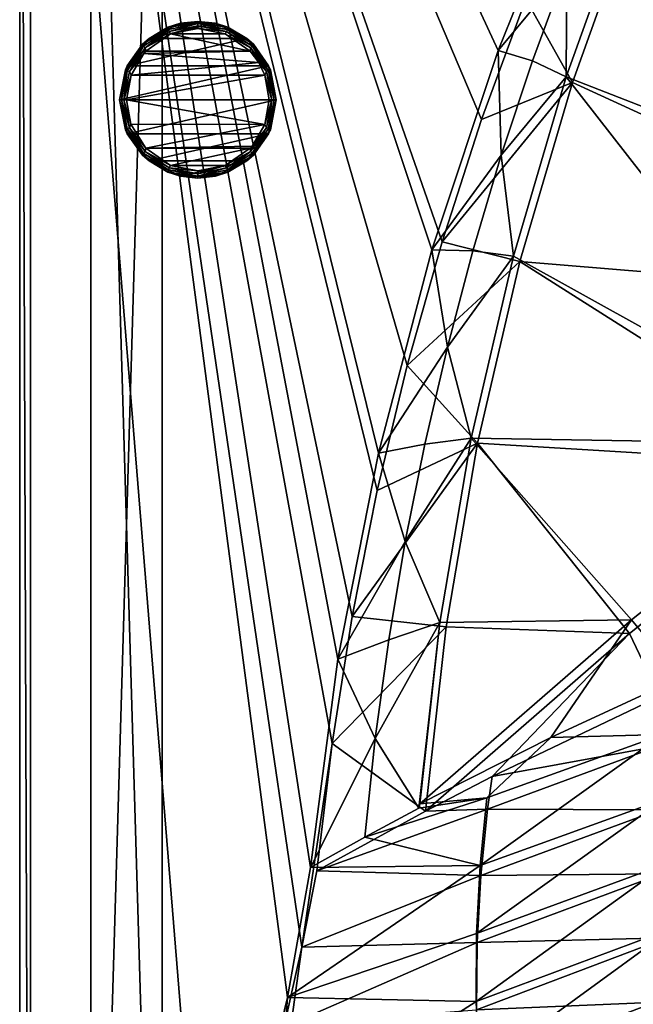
# Model space of a CAD drawing. Header units: metres. Extents: x 0 to 1651, y -1070 to 0.
# Tile 26 of 112: x 0 to 172, y -554 to -278. Entities that reach past the tile are written whole.
import ezdxf

# ---------------------------------------------------------------- set-up
doc = ezdxf.new("R2010")
doc.units = ezdxf.units.M

msp = doc.modelspace()

# ---------------------------------------------------------------- linework, layer by layer
at = {"layer": 'None'}
for points in [[(0, -850), (53.12458, -654.122498), (0, 0)], [(53.12458, -654.122498), (79.13913, -537.831116), (0, 0)], [(0, 0), (79.13913, -537.831116), (87.629234, -480.67038)], [(87.629234, -480.67038), (93.292267, -445.053253), (0, 0)], [(93.292267, -445.053253), (100.331985, -409.682465), (0, 0)], [(0, 0), (100.331985, -409.682465), (108.737801, -374.611206)], [(108.737801, -374.611206), (118.497063, -339.892242), (0, 0)], [(118.497063, -339.892242), (129.595108, -305.577759), (0, 0)], [(0, 0), (129.595108, -305.577759), (142.015244, -271.71936)], [(0, 0), (0, 0, -45), (0, -850)], [(0, 0, -45), (0, -850, -45), (0, -850)], [(3, -3, -45), (3, -848.547241, -45), (0, 0, -45)], [(3, -848.547241, -45), (0, -850, -45), (0, 0, -45)], [(89.258583, -457.047028, -3), (81.558594, -515.527832, -3), (3, -3, -3)], [(81.558594, -515.527832, -3), (75.179558, -551.954224, -3), (3, -3, -3)], [(3, -3, -3), (75.179558, -551.954224, -3), (3, -848.547241, -3)], [(156.359268, -231.46315, -3), (134.258759, -286.151947, -3), (3, -3, -3)], [(134.258759, -286.151947, -3), (115.661369, -342.128998, -3), (3, -3, -3)], [(3, -3, -3), (115.661369, -342.128998, -3), (100.641319, -399.170166, -3)], [(100.641319, -399.170166, -3), (89.258583, -457.047028, -3), (3, -3, -3)], [(3, -848.547241, -3), (3, -848.547241, -45), (3, -3, -3)], [(3, -848.547241, -45), (3, -3, -45), (3, -3, -3)], [(171.008301, -244.226837, -63), (191.522324, -195.956284, -63), (365.747498, -306.445068, -62.999996)], [(134.258759, -286.151947, -3), (156.359268, -231.46315, -3), (153.546768, -262.851227, -32.402039)], [(153.33049, -293.606659, -63), (171.008301, -244.226837, -63), (298.524719, -350.212921, -62.999996)], [(171.008301, -244.226837, -63), (153.33049, -293.606659, -63), (153.546768, -262.851227, -32.402039)], [(298.524719, -350.212921, -62.999996), (171.008301, -244.226837, -63), (365.747498, -306.445068, -62.999996)], [(155.082611, -295.183868, -60), (172.720093, -245.968185, -60), (142.015244, -271.71936)], [(155.082611, -295.183868, -60), (291.89328, -357.948517, -60), (172.720093, -245.968185, -60)], [(153.546768, -262.851227, -32.402039), (143.930954, -289.08432, -32.440041), (134.258759, -286.151947, -3)], [(153.33049, -293.606659, -63), (143.930954, -289.08432, -32.440041), (153.546768, -262.851227, -32.402039)], [(129.595108, -305.577759), (155.082611, -295.183868, -60), (142.015244, -271.71936)], [(134.258759, -286.151947, -3), (135.127777, -315.609131, -32.478725), (115.661369, -342.128998, -3)], [(143.930954, -289.08432, -32.440041), (135.127777, -315.609131, -32.478725), (134.258759, -286.151947, -3)], [(143.930954, -289.08432, -32.440041), (153.33049, -293.606659, -63), (135.127777, -315.609131, -32.478725)], [(140.3125, -345.417175, -60), (155.082611, -295.183868, -60), (118.497063, -339.892242)], [(155.082611, -295.183868, -60), (129.595108, -305.577759), (118.497063, -339.892242)], [(153.33049, -293.606659, -63), (138.548691, -343.929321, -63), (135.127777, -315.609131, -32.478725)], [(138.548691, -343.929321, -63), (153.33049, -293.606659, -63), (233.759018, -396.798767, -62.999996)], [(291.89328, -357.948517, -60), (155.082611, -295.183868, -60), (140.3125, -345.417175, -60)], [(233.759018, -396.798767, -62.999996), (153.33049, -293.606659, -63), (298.524719, -350.212921, -62.999996)], [(135.127777, -315.609131, -32.478725), (127.151176, -342.398682, -32.518715), (115.661369, -342.128998, -3)], [(135.127777, -315.609131, -32.478725), (138.548691, -343.929321, -63), (127.151176, -342.398682, -32.518715)], [(140.3125, -345.417175, -60), (118.497063, -339.892242), (108.737801, -374.611206)], [(120.002922, -369.421112, -32.559086), (100.641319, -399.170166, -3), (115.661369, -342.128998, -3)], [(115.661369, -342.128998, -3), (127.151176, -342.398682, -32.518715), (120.002922, -369.421112, -32.559086)], [(127.151176, -342.398682, -32.518715), (138.548691, -343.929321, -63), (120.002922, -369.421112, -32.559086)], [(128.490448, -396.415161, -59.999996), (140.3125, -345.417175, -60), (108.737801, -374.611206)], [(120.002922, -369.421112, -32.559086), (138.548691, -343.929321, -63), (126.712944, -395.025177, -62.999996)], [(126.712944, -395.025177, -62.999996), (138.548691, -343.929321, -63), (233.759018, -396.798767, -62.999996)], [(230.484879, -402.551971, -60), (140.3125, -345.417175, -60), (128.490448, -396.415161, -59.999996)], [(230.484879, -402.551971, -60), (291.89328, -357.948517, -60), (140.3125, -345.417175, -60)], [(113.684761, -396.644562, -32.598923), (100.641319, -399.170166, -3), (120.002922, -369.421112, -32.559086)], [(126.712944, -395.025177, -62.999996), (113.684761, -396.644562, -32.598923), (120.002922, -369.421112, -32.559086)], [(128.490448, -396.415161, -59.999996), (108.737801, -374.611206), (100.331985, -409.682465)], [(117.86338, -446.721893, -62.999996), (108.199257, -424.03949, -32.637547), (126.712944, -395.025177, -62.999996)], [(108.199257, -424.03949, -32.637547), (113.684761, -396.644562, -32.598923), (126.712944, -395.025177, -62.999996)], [(117.86338, -446.721893, -62.999996), (126.712944, -395.025177, -62.999996), (171.617645, -446.000793, -62.999996)], [(126.712944, -395.025177, -62.999996), (233.759018, -396.798767, -62.999996), (171.617645, -446.000793, -62.999996)], [(119.667244, -447.917389, -59.999996), (128.490448, -396.415161, -59.999996), (93.292267, -445.053253)], [(93.292267, -445.053253), (128.490448, -396.415161, -59.999996), (100.331985, -409.682465)], [(108.199257, -424.03949, -32.637547), (100.641319, -399.170166, -3), (113.684761, -396.644562, -32.598923)], [(171.102966, -449.819885, -59.999996), (128.490448, -396.415161, -59.999996), (119.667244, -447.917389, -59.999996)], [(171.102966, -449.819885, -59.999996), (230.484879, -402.551971, -60), (128.490448, -396.415161, -59.999996)], [(233.759018, -396.798767, -62.999996), (185.227051, -462.281189, -213.984192), (171.617645, -446.000793, -62.999996)], [(89.258583, -457.047028, -3), (100.641319, -399.170166, -3), (108.199257, -424.03949, -32.637547)], [(230.484879, -402.551971, -60), (171.102966, -449.819885, -59.999996), (179.547363, -467.508392, -195.089035)], [(103.552246, -451.586273, -32.67522), (89.258583, -457.047028, -3), (108.199257, -424.03949, -32.637547)], [(103.552246, -451.586273, -32.67522), (108.199257, -424.03949, -32.637547), (117.86338, -446.721893, -62.999996)], [(87.629234, -480.67038), (119.667244, -447.917389, -59.999996), (93.292267, -445.053253)], [(117.86338, -446.721893, -62.999996), (112.030067, -498.845306, -62.999996), (99.749794, -479.265137, -32.712341)], [(99.749794, -479.265137, -32.712341), (103.552246, -451.586273, -32.67522), (117.86338, -446.721893, -62.999996)], [(112.030067, -498.845306, -62.999996), (117.86338, -446.721893, -62.999996), (112.255539, -497.597076, -62.999996)], [(171.617645, -446.000793, -62.999996), (149.058655, -479.001831, -138.118729), (112.255539, -497.597076, -62.999996)], [(117.86338, -446.721893, -62.999996), (171.617645, -446.000793, -62.999996), (112.255539, -497.597076, -62.999996)], [(185.227051, -462.281189, -213.984192), (149.058655, -479.001831, -138.118729), (171.617645, -446.000793, -62.999996)], [(113.863106, -499.660248, -59.999996), (119.667244, -447.917389, -59.999996), (87.629234, -480.67038)], [(113.863106, -499.660248, -59.999996), (171.102966, -449.819885, -59.999996), (119.667244, -447.917389, -59.999996)], [(171.102966, -449.819885, -59.999996), (113.863106, -499.660248, -59.999996), (132.564438, -489.973145, -97.73954)], [(179.547363, -467.508392, -195.089035), (171.102966, -449.819885, -59.999996), (132.564438, -489.973145, -97.73954)], [(89.258583, -457.047028, -3), (103.552246, -451.586273, -32.67522), (99.749794, -479.265137, -32.712341)], [(81.558594, -515.527832, -3), (89.258583, -457.047028, -3), (99.749794, -479.265137, -32.712341)], [(149.058655, -479.001831, -138.118729), (185.227051, -462.281189, -213.984192), (180.464828, -478.198944, -204.457047)], [(179.178787, -481.482605, -195.074982), (179.547363, -467.508392, -195.089035), (132.564438, -489.973145, -97.73954)], [(79.13913, -537.831116), (83.351395, -516.480286), (87.629234, -480.67038)], [(99.749794, -479.265137, -32.712341), (96.796074, -507.020477, -32.745308), (81.558594, -515.527832, -3)], [(83.351395, -516.480286), (113.863106, -499.660248, -59.999996), (87.629234, -480.67038)], [(112.030067, -498.845306, -62.999996), (96.796074, -507.020477, -32.745308), (99.749794, -479.265137, -32.712341)], [(112.255539, -497.597076, -62.999996), (149.058655, -479.001831, -138.118729), (131.092651, -495.976471, -103.487633)], [(131.092651, -495.976471, -103.487633), (180.464828, -478.198944, -204.457047), (129.225601, -514.9599, -103.555122)], [(180.464828, -478.198944, -204.457047), (180.726898, -496.310455, -204.516068), (129.225601, -514.9599, -103.555122)], [(149.058655, -479.001831, -138.118729), (180.464828, -478.198944, -204.457047), (131.092651, -495.976471, -103.487633)], [(179.302841, -499.342926, -195.074982), (179.178787, -481.482605, -195.074982), (131.240921, -499.08783, -97.537491)], [(179.178787, -481.482605, -195.074982), (132.564438, -489.973145, -97.73954), (131.240921, -499.08783, -97.537491)], [(131.240921, -499.08783, -97.537491), (132.564438, -489.973145, -97.73954), (113.863106, -499.660248, -59.999996)], [(129.225601, -514.9599, -103.555122), (96.796074, -507.020477, -32.745308), (131.092651, -495.976471, -103.487633)], [(96.796074, -507.020477, -32.745308), (112.030067, -498.845306, -62.999996), (131.092651, -495.976471, -103.487633)], [(131.092651, -495.976471, -103.487633), (112.030067, -498.845306, -62.999996), (112.255539, -497.597076, -62.999996)], [(128.215439, -534.023315, -103.616432), (180.726898, -496.310455, -204.516068), (181.642868, -514.421692, -204.569519)], [(129.225601, -514.9599, -103.555122), (180.726898, -496.310455, -204.516068), (128.215439, -534.023315, -103.616432)], [(129.361221, -517.760315, -97.537491), (131.240921, -499.08783, -97.537491), (83.351395, -516.480286)], [(83.351395, -516.480286), (131.240921, -499.08783, -97.537491), (113.863106, -499.660248, -59.999996)], [(179.302841, -499.342926, -195.074982), (131.240921, -499.08783, -97.537491), (129.361221, -517.760315, -97.537491)], [(180.086945, -517.259644, -195.074982), (179.302841, -499.342926, -195.074982), (129.361221, -517.760315, -97.537491)], [(129.225601, -514.9599, -103.555122), (81.558594, -515.527832, -3), (96.796074, -507.020477, -32.745308)], [(128.215439, -534.023315, -103.616432), (75.179558, -551.954224, -3), (129.225601, -514.9599, -103.555122)], [(75.179558, -551.954224, -3), (81.558594, -515.527832, -3), (129.225601, -514.9599, -103.555122)], [(79.13913, -537.831116), (129.361221, -517.760315, -97.537491), (83.351395, -516.480286)], [(128.067749, -553.123962, -103.671188), (181.642868, -514.421692, -204.569519), (183.215591, -532.518066, -204.617188)], [(128.067749, -553.123962, -103.671188), (128.215439, -534.023315, -103.616432), (181.642868, -514.421692, -204.569519)], [(128.329742, -536.548767, -97.537491), (129.361221, -517.760315, -97.537491), (79.13913, -537.831116)], [(129.361221, -517.760315, -97.537491), (128.329742, -536.548767, -97.537491), (180.086945, -517.259644, -195.074982)], [(128.329742, -536.548767, -97.537491), (181.534012, -535.202698, -195.074982), (180.086945, -517.259644, -195.074982)], [(128.78656, -572.220825, -103.719193), (128.067749, -553.123962, -103.671188), (183.215591, -532.518066, -204.617188)], [(183.215591, -532.518066, -204.617188), (185.446945, -550.583191, -204.65892), (128.78656, -572.220825, -103.719193)], [(75.179558, -551.954224, -3), (128.215439, -534.023315, -103.616432), (128.067749, -553.123962, -103.671188)], [(183.645599, -553.14209, -195.074982), (181.534012, -535.202698, -195.074982), (128.151611, -555.412109, -97.537491)], [(181.534012, -535.202698, -195.074982), (128.329742, -536.548767, -97.537491), (128.151611, -555.412109, -97.537491)], [(79.13913, -537.831116), (53.12458, -654.122498), (76.171181, -559.387146)], [(128.151611, -555.412109, -97.537491), (128.329742, -536.548767, -97.537491), (76.171181, -559.387146)], [(76.171181, -559.387146), (128.329742, -536.548767, -97.537491), (79.13913, -537.831116)], [(75.179558, -551.954224, -3), (72.377548, -588.828552, -3), (3, -848.547241, -3)], [(72.377548, -588.828552, -3), (75.179558, -551.954224, -3), (128.067749, -553.123962, -103.671188)], [(185.446945, -550.583191, -204.65892), (130.370041, -591.279907, -103.760826), (128.78656, -572.220825, -103.719193)], [(185.446945, -550.583191, -204.65892), (188.335114, -568.593323, -204.695099), (130.370041, -591.279907, -103.760826)], [(72.377548, -588.828552, -3), (128.067749, -553.123962, -103.671188), (128.78656, -572.220825, -103.719193)], [(183.645599, -553.14209, -195.074982), (128.151611, -555.412109, -97.537491), (128.830154, -574.309448, -97.537491)], [(186.421982, -571.047729, -195.074982), (183.645599, -553.14209, -195.074982), (128.830154, -574.309448, -97.537491)]]:
    msp.add_3dface(points, dxfattribs=at)
at = {"layer": 'None0'}
for points in [[(40.000202, -80.000092, -410), (20.000202, -80.000092, -410), (40.000202, -758.689636, -410)], [(20.000202, -80.000092, -410), (20.000202, -758.689636, -410), (40.000202, -758.689636, -410)], [(20.000202, -80.000092, -430), (20.000202, -758.689636, -430), (20.000202, -80.000092, -410)], [(20.000202, -758.689636, -430), (20.000202, -758.689636, -410), (20.000202, -80.000092, -410)], [(40.000202, -758.689636, -430), (20.000202, -758.689636, -430), (40.000202, -80.000092, -430)], [(20.000202, -758.689636, -430), (20.000202, -80.000092, -430), (40.000202, -80.000092, -430)], [(40.000202, -758.689636, -410), (40.000202, -758.689636, -430), (40.000202, -80.000092, -410)], [(40.000202, -758.689636, -430), (40.000202, -80.000092, -430), (40.000202, -80.000092, -410)]]:
    msp.add_3dface(points, dxfattribs=at)
at = {"layer": 'None012312'}
for points in [[(45.104538, -278.551575), (36.283226, -282.799713), (41.580963, -279.674652, 3)], [(63.716774, -282.799713), (36.283226, -282.799713), (54.895462, -278.551575)], [(36.283226, -282.799713), (45.104538, -278.551575), (54.895462, -278.551575)], [(50, -278.585785, 4.414214), (50, -278, 3), (41.580963, -279.674652, 3)], [(50, -278, 3), (45.104538, -278.551575), (41.580963, -279.674652, 3)], [(50, -278.585785, 4.414214), (41.580963, -279.674652, 3), (41.72578, -280.296173, 4.414214)], [(41.97649, -280.893188, 4.847759), (50, -278.585785, 4.414214), (41.72578, -280.296173, 4.414214)], [(41.97649, -280.893188, 4.847759), (50, -279.234619, 4.847759), (50, -278.585785, 4.414214)], [(54.895462, -278.551575), (45.104538, -278.551575), (50, -278, 3)], [(58.419037, -279.674652, 3), (50, -278, 3), (50, -278.585785, 4.414214)], [(58.419037, -279.674652, 3), (54.895462, -278.551575), (50, -278, 3)], [(58.27422, -280.296173, 4.414214), (58.419037, -279.674652, 3), (50, -278.585785, 4.414214)], [(50, -279.234619, 4.847759), (58.27422, -280.296173, 4.414214), (50, -278.585785, 4.414214)], [(63.716774, -282.799713), (54.895462, -278.551575), (58.419037, -279.674652, 3)], [(41.580963, -279.674652, 3), (34.443649, -284.443665, 3), (41.72578, -280.296173, 4.414214)], [(41.580963, -279.674652, 3), (36.283226, -282.799713), (34.443649, -284.443665, 3)], [(41.72578, -280.296173, 4.414214), (34.443649, -284.443665, 3), (34.742775, -284.972534, 4.414214)], [(35.205067, -285.427856, 4.847759), (41.72578, -280.296173, 4.414214), (34.742775, -284.972534, 4.414214)], [(35.205067, -285.427856, 4.847759), (41.97649, -280.893188, 4.847759), (41.72578, -280.296173, 4.414214)], [(35.205067, -285.427856, 4.847759), (42.346008, -281.522552, 5), (41.97649, -280.893188, 4.847759)], [(35.371628, -286.36142, 5), (42.346008, -281.522552, 5), (35.205067, -285.427856, 4.847759)], [(64.628372, -286.36142, 5), (42.346008, -281.522552, 5), (35.371628, -286.36142, 5)], [(42.346008, -281.522552, 5), (50, -279.234619, 4.847759), (41.97649, -280.893188, 4.847759)], [(42.346008, -281.522552, 5), (50, -280, 5), (50, -279.234619, 4.847759)], [(57.653992, -281.522552, 5), (50, -280, 5), (42.346008, -281.522552, 5)], [(64.628372, -286.36142, 5), (57.653992, -281.522552, 5), (42.346008, -281.522552, 5)], [(50, -280, 5), (58.02351, -280.893188, 4.847759), (50, -279.234619, 4.847759)], [(50, -279.234619, 4.847759), (58.02351, -280.893188, 4.847759), (58.27422, -280.296173, 4.414214)], [(50, -280, 5), (57.653992, -281.522552, 5), (58.02351, -280.893188, 4.847759)], [(57.653992, -281.522552, 5), (64.79493, -285.427856, 4.847759), (58.02351, -280.893188, 4.847759)], [(57.653992, -281.522552, 5), (64.628372, -286.36142, 5), (64.79493, -285.427856, 4.847759)], [(58.02351, -280.893188, 4.847759), (65.257225, -284.972534, 4.414214), (58.27422, -280.296173, 4.414214)], [(58.02351, -280.893188, 4.847759), (64.79493, -285.427856, 4.847759), (65.257225, -284.972534, 4.414214)], [(65.556351, -284.443665, 3), (58.419037, -279.674652, 3), (58.27422, -280.296173, 4.414214)], [(65.257225, -284.972534, 4.414214), (65.556351, -284.443665, 3), (58.27422, -280.296173, 4.414214)], [(65.556351, -284.443665, 3), (63.716774, -282.799713), (58.419037, -279.674652, 3)], [(34.443649, -284.443665, 3), (29.67465, -291.580963, 3), (34.742775, -284.972534, 4.414214)], [(34.443649, -284.443665, 3), (30.178684, -290.454559), (29.67465, -291.580963, 3)], [(36.283226, -282.799713), (30.178684, -290.454559), (34.443649, -284.443665, 3)], [(69.821312, -290.454559), (30.178684, -290.454559), (63.716774, -282.799713)], [(30.178684, -290.454559), (36.283226, -282.799713), (63.716774, -282.799713)], [(69.821312, -290.454559), (63.716774, -282.799713), (65.556351, -284.443665, 3)], [(70.325348, -291.580963, 3), (65.556351, -284.443665, 3), (65.257225, -284.972534, 4.414214)], [(70.325348, -291.580963, 3), (69.821312, -290.454559), (65.556351, -284.443665, 3)], [(34.742775, -284.972534, 4.414214), (29.67465, -291.580963, 3), (30.185238, -291.879944, 4.414214)], [(30.785622, -292.126007, 4.847759), (34.742775, -284.972534, 4.414214), (30.185238, -291.879944, 4.414214)], [(30.785622, -292.126007, 4.847759), (35.205067, -285.427856, 4.847759), (34.742775, -284.972534, 4.414214)], [(34.810516, -286.989258, 5), (35.205067, -285.427856, 4.847759), (30.785622, -292.126007, 4.847759)], [(31.24114, -293.064209, 5), (34.810516, -286.989258, 5), (30.785622, -292.126007, 4.847759)], [(31.24114, -293.064209, 5), (67.072113, -289.581604, 5), (34.810516, -286.989258, 5)], [(34.810516, -286.989258, 5), (35.371628, -286.36142, 5), (35.205067, -285.427856, 4.847759)], [(67.072113, -289.581604, 5), (64.628372, -286.36142, 5), (34.810516, -286.989258, 5)], [(34.810516, -286.989258, 5), (64.628372, -286.36142, 5), (35.371628, -286.36142, 5)], [(64.628372, -286.36142, 5), (67.072113, -289.581604, 5), (64.79493, -285.427856, 4.847759)], [(64.79493, -285.427856, 4.847759), (69.814758, -291.879944, 4.414214), (65.257225, -284.972534, 4.414214)], [(64.79493, -285.427856, 4.847759), (67.072113, -289.581604, 5), (69.214378, -292.126007, 4.847759)], [(69.214378, -292.126007, 4.847759), (69.814758, -291.879944, 4.414214), (64.79493, -285.427856, 4.847759)], [(69.814758, -291.879944, 4.414214), (70.325348, -291.580963, 3), (65.257225, -284.972534, 4.414214)], [(68.785507, -293.136688, 5), (67.072113, -289.581604, 5), (31.24114, -293.064209, 5)], [(67.072113, -289.581604, 5), (68.785507, -293.136688, 5), (69.214378, -292.126007, 4.847759)], [(30.178684, -290.454559), (28, -300), (29.67465, -291.580963, 3)], [(72, -300), (28, -300), (69.821312, -290.454559)], [(28, -300), (30.178684, -290.454559), (69.821312, -290.454559)], [(29.67465, -291.580963, 3), (28, -300, 3), (28.585787, -300, 4.414214)], [(29.67465, -291.580963, 3), (28, -300), (28, -300, 3)], [(29.67465, -291.580963, 3), (28.585787, -300, 4.414214), (30.185238, -291.879944, 4.414214)], [(30.185238, -291.879944, 4.414214), (28.585787, -300, 4.414214), (29.234632, -300, 4.847759)], [(29.234632, -300, 4.847759), (30.785622, -292.126007, 4.847759), (30.185238, -291.879944, 4.414214)], [(31.24114, -293.064209, 5), (30.785622, -292.126007, 4.847759), (29.234632, -300, 4.847759)], [(69.214378, -292.126007, 4.847759), (68.785507, -293.136688, 5), (70.765366, -300, 4.847759)], [(71.414215, -300, 4.414214), (69.814758, -291.879944, 4.414214), (69.214378, -292.126007, 4.847759)], [(70.765366, -300, 4.847759), (71.414215, -300, 4.414214), (69.214378, -292.126007, 4.847759)], [(72, -300, 3), (70.325348, -291.580963, 3), (69.814758, -291.879944, 4.414214)], [(71.414215, -300, 4.414214), (72, -300, 3), (69.814758, -291.879944, 4.414214)], [(72, -300), (69.821312, -290.454559), (70.325348, -291.580963, 3)], [(72, -300, 3), (72, -300), (70.325348, -291.580963, 3)], [(30, -300, 5), (31.24114, -293.064209, 5), (29.234632, -300, 4.847759)], [(30, -300, 5), (68.785507, -293.136688, 5), (31.24114, -293.064209, 5)], [(70, -300, 5), (68.785507, -293.136688, 5), (30, -300, 5)], [(68.785507, -293.136688, 5), (70, -300, 5), (70.765366, -300, 4.847759)], [(29.67465, -308.419037, 3), (28, -300), (30.178684, -309.545441)], [(29.67465, -308.419037, 3), (28, -300, 3), (28, -300)], [(30.178684, -309.545441), (28, -300), (72, -300)], [(28.585787, -300, 4.414214), (28, -300, 3), (30.185238, -308.120056, 4.414214)], [(28, -300, 3), (29.67465, -308.419037, 3), (30.185238, -308.120056, 4.414214)], [(29.234632, -300, 4.847759), (28.585787, -300, 4.414214), (30.785622, -307.873993, 4.847759)], [(28.585787, -300, 4.414214), (30.185238, -308.120056, 4.414214), (30.785622, -307.873993, 4.847759)], [(30.785622, -307.873993, 4.847759), (31.214497, -306.863312, 5), (29.234632, -300, 4.847759)], [(31.214497, -306.863312, 5), (30, -300, 5), (29.234632, -300, 4.847759)], [(68.758858, -306.935791, 5), (70, -300, 5), (30, -300, 5)], [(30, -300, 5), (31.214497, -306.863312, 5), (68.758858, -306.935791, 5)], [(69.821312, -309.545441), (30.178684, -309.545441), (72, -300)], [(70, -300, 5), (68.758858, -306.935791, 5), (70.765366, -300, 4.847759)], [(68.758858, -306.935791, 5), (69.214378, -307.873993, 4.847759), (70.765366, -300, 4.847759)], [(70.765366, -300, 4.847759), (69.214378, -307.873993, 4.847759), (69.814758, -308.120056, 4.414214)], [(71.414215, -300, 4.414214), (69.814758, -308.120056, 4.414214), (70.325348, -308.419037, 3)], [(71.414215, -300, 4.414214), (70.765366, -300, 4.847759), (69.814758, -308.120056, 4.414214)], [(70.325348, -308.419037, 3), (69.821312, -309.545441), (72, -300)], [(72, -300, 3), (70.325348, -308.419037, 3), (72, -300)], [(72, -300, 3), (71.414215, -300, 4.414214), (70.325348, -308.419037, 3)], [(30.185238, -308.120056, 4.414214), (29.67465, -308.419037, 3), (34.742775, -315.027466, 4.414214)], [(34.443649, -315.556335, 3), (29.67465, -308.419037, 3), (30.178684, -309.545441)], [(29.67465, -308.419037, 3), (34.443649, -315.556335, 3), (34.742775, -315.027466, 4.414214)], [(30.785622, -307.873993, 4.847759), (30.185238, -308.120056, 4.414214), (35.205067, -314.572144, 4.847759)], [(30.185238, -308.120056, 4.414214), (34.742775, -315.027466, 4.414214), (35.205067, -314.572144, 4.847759)], [(35.371628, -313.63858, 5), (31.214497, -306.863312, 5), (30.785622, -307.873993, 4.847759)], [(35.205067, -314.572144, 4.847759), (35.371628, -313.63858, 5), (30.785622, -307.873993, 4.847759)], [(31.214497, -306.863312, 5), (35.371628, -313.63858, 5), (68.758858, -306.935791, 5)], [(68.758858, -306.935791, 5), (35.371628, -313.63858, 5), (65.189484, -313.010742, 5)], [(65.257225, -315.027466, 4.414214), (69.214378, -307.873993, 4.847759), (64.79493, -314.572144, 4.847759)], [(69.214378, -307.873993, 4.847759), (65.189484, -313.010742, 5), (64.79493, -314.572144, 4.847759)], [(68.758858, -306.935791, 5), (65.189484, -313.010742, 5), (69.214378, -307.873993, 4.847759)], [(69.814758, -308.120056, 4.414214), (69.214378, -307.873993, 4.847759), (65.257225, -315.027466, 4.414214)], [(70.325348, -308.419037, 3), (69.814758, -308.120056, 4.414214), (65.257225, -315.027466, 4.414214)], [(65.556351, -315.556335, 3), (70.325348, -308.419037, 3), (65.257225, -315.027466, 4.414214)], [(70.325348, -308.419037, 3), (65.556351, -315.556335, 3), (69.821312, -309.545441)], [(34.443649, -315.556335, 3), (30.178684, -309.545441), (36.283226, -317.200287)], [(36.283226, -317.200287), (30.178684, -309.545441), (69.821312, -309.545441)], [(63.716774, -317.200287), (36.283226, -317.200287), (69.821312, -309.545441)], [(65.556351, -315.556335, 3), (63.716774, -317.200287), (69.821312, -309.545441)], [(34.742775, -315.027466, 4.414214), (34.443649, -315.556335, 3), (41.72578, -319.703827, 4.414214)], [(35.205067, -314.572144, 4.847759), (34.742775, -315.027466, 4.414214), (41.97649, -319.106812, 4.847759)], [(34.742775, -315.027466, 4.414214), (41.72578, -319.703827, 4.414214), (41.97649, -319.106812, 4.847759)], [(42.346008, -318.477448, 5), (35.371628, -313.63858, 5), (35.205067, -314.572144, 4.847759)], [(41.97649, -319.106812, 4.847759), (42.346008, -318.477448, 5), (35.205067, -314.572144, 4.847759)], [(35.371628, -313.63858, 5), (64.628372, -313.63858, 5), (65.189484, -313.010742, 5)], [(35.371628, -313.63858, 5), (42.346008, -318.477448, 5), (64.628372, -313.63858, 5)], [(42.346008, -318.477448, 5), (57.653992, -318.477448, 5), (64.628372, -313.63858, 5)], [(64.628372, -313.63858, 5), (57.653992, -318.477448, 5), (64.79493, -314.572144, 4.847759)], [(57.653992, -318.477448, 5), (58.02351, -319.106812, 4.847759), (64.79493, -314.572144, 4.847759)], [(64.79493, -314.572144, 4.847759), (58.02351, -319.106812, 4.847759), (58.27422, -319.703827, 4.414214)], [(58.27422, -319.703827, 4.414214), (65.257225, -315.027466, 4.414214), (64.79493, -314.572144, 4.847759)], [(65.556351, -315.556335, 3), (65.257225, -315.027466, 4.414214), (58.27422, -319.703827, 4.414214)], [(64.79493, -314.572144, 4.847759), (65.189484, -313.010742, 5), (64.628372, -313.63858, 5)], [(41.580963, -320.325348, 3), (34.443649, -315.556335, 3), (36.283226, -317.200287)], [(34.443649, -315.556335, 3), (41.580963, -320.325348, 3), (41.72578, -319.703827, 4.414214)], [(41.580963, -320.325348, 3), (36.283226, -317.200287), (45.104538, -321.448425)], [(45.104538, -321.448425), (36.283226, -317.200287), (63.716774, -317.200287)], [(54.895462, -321.448425), (45.104538, -321.448425), (63.716774, -317.200287)], [(58.419037, -320.325348, 3), (54.895462, -321.448425), (63.716774, -317.200287)], [(58.419037, -320.325348, 3), (65.556351, -315.556335, 3), (58.27422, -319.703827, 4.414214)], [(65.556351, -315.556335, 3), (58.419037, -320.325348, 3), (63.716774, -317.200287)], [(41.72578, -319.703827, 4.414214), (41.580963, -320.325348, 3), (50, -321.414215, 4.414214)], [(50, -322, 3), (41.580963, -320.325348, 3), (45.104538, -321.448425)], [(41.580963, -320.325348, 3), (50, -322, 3), (50, -321.414215, 4.414214)], [(41.97649, -319.106812, 4.847759), (41.72578, -319.703827, 4.414214), (50, -320.765381, 4.847759)], [(41.72578, -319.703827, 4.414214), (50, -321.414215, 4.414214), (50, -320.765381, 4.847759)], [(50, -320, 5), (42.346008, -318.477448, 5), (41.97649, -319.106812, 4.847759)], [(50, -320.765381, 4.847759), (50, -320, 5), (41.97649, -319.106812, 4.847759)], [(42.346008, -318.477448, 5), (50, -320, 5), (57.653992, -318.477448, 5)], [(58.02351, -319.106812, 4.847759), (57.653992, -318.477448, 5), (50, -320.765381, 4.847759)], [(57.653992, -318.477448, 5), (50, -320, 5), (50, -320.765381, 4.847759)], [(58.02351, -319.106812, 4.847759), (50, -321.414215, 4.414214), (58.27422, -319.703827, 4.414214)], [(50, -320.765381, 4.847759), (50, -321.414215, 4.414214), (58.02351, -319.106812, 4.847759)], [(58.27422, -319.703827, 4.414214), (50, -321.414215, 4.414214), (58.419037, -320.325348, 3)], [(58.419037, -320.325348, 3), (50, -322, 3), (54.895462, -321.448425)], [(50, -321.414215, 4.414214), (50, -322, 3), (58.419037, -320.325348, 3)], [(50, -322, 3), (45.104538, -321.448425), (54.895462, -321.448425)]]:
    msp.add_3dface(points, dxfattribs=at)

doc.saveas('drawing.dxf')
